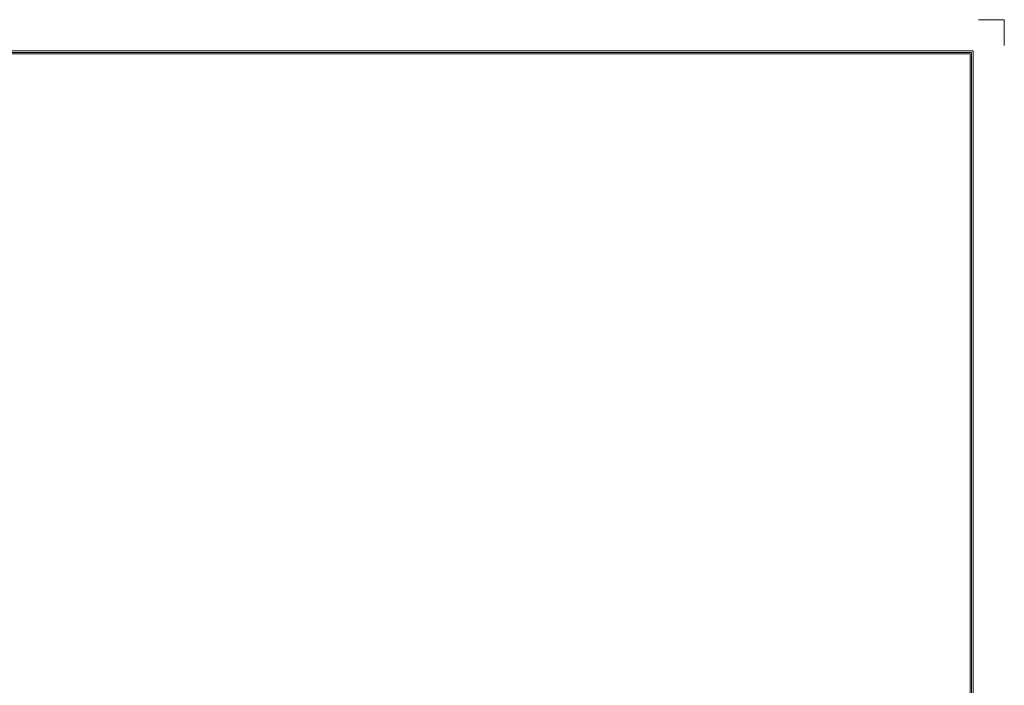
# Model space of a CAD drawing. Header units: millimetres. Extents: x 0 to 427, y 0 to 299.
# Tile 24 of 24: x 292 to 427, y 208 to 299. Entities that reach past the tile are written whole.
import ezdxf
from ezdxf.enums import TextEntityAlignment as Align

# ---------------------------------------------------------------- set-up
doc = ezdxf.new("R2010")
doc.units = ezdxf.units.MM
doc.header["$MEASUREMENT"] = 0
doc.layers.add('细实线层', color=7, linetype='Continuous', lineweight=18)
doc.styles.add('鸿蒙CAD', font='txt')

# ---------------------------------------------------------------- blocks, each defined once
blk = doc.blocks.new('Plastic_A3')
at = {"layer": '细实线层'}
for p, q in [((652.5, 633.8), (648.96, 633.8)), ((652.5, 633.8), (652.5, 630.27)), ((229.71, 629.56), (648.26, 629.56)), ((229.93, 629.33), (648.03, 629.33)), ((230.16, 629.11), (647.81, 629.11)), ((647.81, 629.11), (647.81, 339.15)), ((648.03, 629.33), (648.03, 338.92)), ((648.26, 629.56), (648.26, 338.7))]:
    blk.add_line(p, q, dxfattribs=at)
at = {"layer": '细实线层', "style": '鸿蒙CAD'}
blk.add_attdef('V1.0', (231.67, 610.16), '', height=2.5, dxfattribs=at)
for tag, height, p in [('XXXE', 2.5, (540.24, 365.07)), ('XXXC', 2.5, (573.27, 365.07)), ('XXXA', 2, (624.03, 365.07)), ('XXXG', 2.5, (497.76, 358.07)), ('mm', 2.5, (540.24, 358.07)), ('XXXD', 2.5, (573.27, 358.07)), ('XXXB', 2.5, (624.03, 358.07)), ('XXXK', 2, (514.01, 357.04)), ('XXXM', 2.5, (501.13, 341.19))]:
    blk.add_attdef(tag, text='', height=height, dxfattribs=at).set_placement(p, align=Align.CENTER)
blk.add_attdef('XXXJ', text='', height=2.5, dxfattribs=at).set_placement((503.31, 352.09), align=Align.MIDDLE_RIGHT)

msp = doc.modelspace()

# ---------------------------------------------------------------- block references
at = {"layer": '细实线层'}
msp.add_blockref('Plastic_A3', (-225.48, -334.35), dxfattribs=at)

doc.saveas('drawing.dxf')
